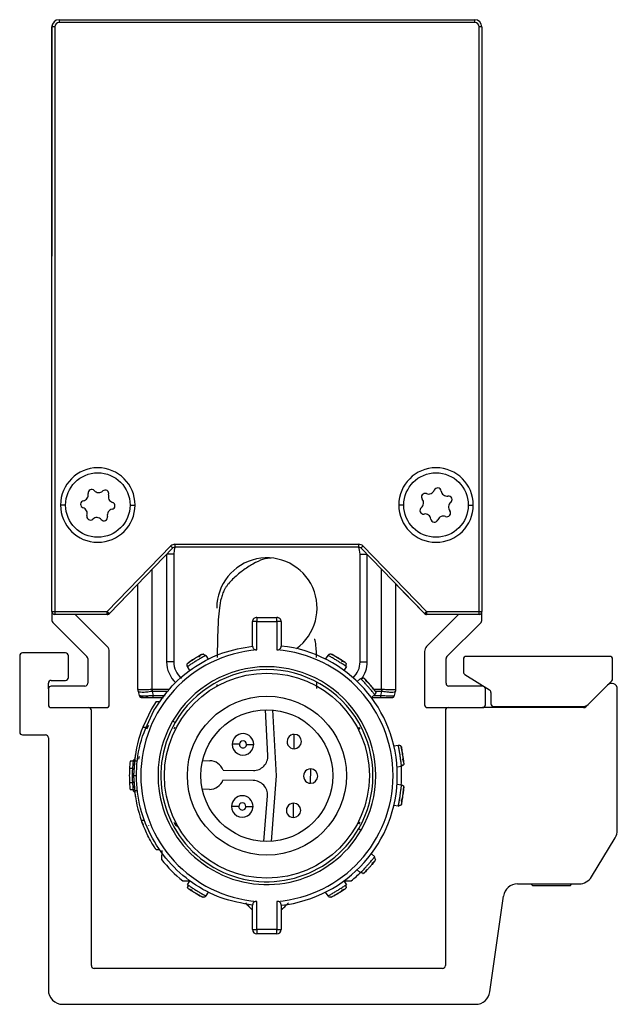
# Model space of a CAD drawing. Header units: millimetres. Extents: x -781 to 2609, y 413 to 796.
# Tile 1 of 17: x -781 to -740, y 570 to 639. Entities that reach past the tile are written whole.
import ezdxf

# ---------------------------------------------------------------- set-up
doc = ezdxf.new("R2010")
doc.units = ezdxf.units.MM

# ---------------------------------------------------------------- blocks, each defined once
blk = doc.blocks.new('Drawing View3')
at = {"color": 7, "linetype": 'Continuous', "lineweight": 25}
for p, q in [((-14.807, 37.564), (-14.807, 37.364)), ((-14.807, 37.564), (14.193, 37.564)), ((14.193, 37.364), (-14.807, 37.364)), ((14.193, 37.364), (14.193, 37.564)), ((-15.308, 37.064), (-15.307, 21.064)), ((-15.107, 37.064), (-15.307, 37.064)), ((-15.307, -3.736), (-15.307, 37.064)), ((-15.107, 37.064), (-15.107, -3.736)), ((14.493, -3.736), (14.493, 37.064)), ((14.693, 37.064), (14.493, 37.064)), ((14.693, 37.064), (14.693, -3.736)), ((-14.357, 3.698), (-14.707, 3.698)), ((-9.857, 3.698), (-9.507, 3.698)), ((9.243, 3.698), (8.893, 3.698)), ((13.743, 3.698), (14.093, 3.698)), ((-7.01, 0.842), (-11.442, -3.736)), ((-6.866, 0.703), (-11.298, -3.875)), ((-6.722, 0.964), (6.108, 0.964)), ((6.108, 0.764), (-6.722, 0.764)), ((10.684, -3.875), (6.252, 0.703)), ((10.828, -3.736), (6.395, 0.842)), ((-7.307, 0.247), (-7.307, -7.236)), ((-6.807, 0.264), (-7.291, 0.264)), ((-6.807, 0.264), (-6.807, -7.236)), ((6.193, -7.236), (6.193, 0.264)), ((6.193, 0.264), (6.677, 0.264)), ((6.693, -7.236), (6.693, 0.247)), ((-8.307, -9.171), (-8.307, -0.786)), ((7.693, -9.171), (7.693, -0.786)), ((-9.307, -1.819), (-11.298, -3.876)), ((-9.307, -9.171), (-9.307, -1.819)), ((10.684, -3.876), (8.693, -1.819)), ((8.693, -9.171), (8.693, -1.819)), ((-15.307, -3.736), (-15.107, -3.736)), ((-15.307, -3.736), (-15.307, -4.353)), ((-15.107, -3.736), (-11.442, -3.736)), ((-11.442, -3.936), (-15.107, -3.936)), ((-11.454, -6.168), (-13.686, -3.936)), ((-11.442, -3.936), (-13.685, -3.936)), ((-11.442, -3.736), (-11.298, -3.875)), ((-11.442, -3.736), (-11.364, -3.92)), ((-11.442, -3.936), (-11.442, -3.736)), ((10.684, -3.875), (10.828, -3.736)), ((10.828, -3.736), (10.749, -3.92)), ((10.828, -3.736), (14.493, -3.736)), ((10.828, -3.736), (10.828, -3.936)), ((14.493, -3.936), (10.828, -3.936)), ((13.071, -3.936), (10.828, -3.936)), ((13.071, -3.936), (10.839, -6.168)), ((14.493, -3.736), (14.693, -3.736)), ((14.493, -3.936), (14.493, -3.736)), ((14.693, -4.353), (14.693, -3.736)), ((-15.249, -4.494), (-12.866, -6.877)), ((-1.307, -6.137), (-1.307, -4.437)), ((-1.007, -4.437), (-1.307, -4.437)), ((-1.007, -4.137), (-1.007, -4.437)), ((-1.007, -4.137), (0.393, -4.137)), ((-1.007, -6.409), (-1.007, -4.437)), ((-1.007, -4.437), (0.393, -4.437)), ((0.393, -4.437), (0.393, -6.409)), ((0.693, -4.437), (0.393, -4.437)), ((0.693, -4.437), (0.693, -6.137)), ((12.251, -6.877), (14.634, -4.494)), ((-17.557, -6.819), (-17.557, -12.136)), ((-14.359, -6.619), (-17.357, -6.619)), ((-14.159, -8.336), (-14.159, -6.819)), ((-11.307, -10.236), (-11.307, -6.522)), ((-4.571, -6.789), (-4.406, -7.057)), ((3.792, -7.057), (3.956, -6.789)), ((4.144, -6.695), (4.142, -6.694)), ((10.693, -6.522), (10.693, -10.236)), ((23.617, -6.86), (13.604, -6.86)), ((-12.807, -7.019), (-12.807, -8.736)), ((-6.807, -7.236), (-7.307, -7.236)), ((-5.848, -7.362), (-5.85, -7.364)), ((6.193, -7.236), (6.693, -7.236)), ((12.193, -8.736), (12.193, -7.019)), ((13.404, -7.06), (13.404, -7.95)), ((23.817, -8.421), (23.817, -7.06)), ((-5.685, -7.841), (-5.85, -7.572)), ((5.235, -7.572), (5.071, -7.841)), ((13.498, -8.119), (15.224, -9.202)), ((-15.557, -9.136), (-15.557, -8.736)), ((-15.357, -8.536), (-14.359, -8.536)), ((-3.796, -8.823), (-3.796, -8.959)), ((3.183, -9.099), (3.18, -8.656)), ((5.988, -8.61), (6.224, -8.402)), ((23.461, -8.859), (21.936, -10.378)), ((22.1, -10.214), (23.759, -8.562)), ((-15.557, -9.136), (-15.557, -10.236)), ((-13.007, -8.936), (-15.357, -8.936)), ((-9.307, -9.169), (-9.303, -9.236)), ((-9.306, -9.203), (-9.303, -9.236)), ((-9.29, -9.301), (-9.213, -9.588)), ((-8.324, -9.301), (-8.247, -9.588)), ((-8.307, -9.3), (-8.322, -9.301)), ((-7.099, -9.171), (-8.307, -9.171)), ((-7.195, -9.3), (-8.307, -9.3)), ((-8.247, -9.736), (-8.247, -9.588)), ((-8.247, -9.588), (-7.41, -9.588)), ((7.218, -9.525), (6.982, -9.734)), ((7.147, -9.588), (7.633, -9.588)), ((7.693, -9.171), (7.178, -9.171)), ((7.693, -9.3), (7.26, -9.3)), ((7.633, -9.588), (7.71, -9.301)), ((7.693, -9.171), (7.693, -9.3)), ((7.71, -9.301), (7.693, -9.3)), ((8.599, -9.588), (8.675, -9.301)), ((8.689, -9.236), (8.693, -9.169)), ((8.693, -9.171), (8.693, -9.171)), ((14.743, -8.936), (12.393, -8.936)), ((14.943, -10.236), (14.943, -9.136)), ((15.318, -9.37), (15.323, -10.161)), ((24.143, -18.993), (24.143, -9.142)), ((-9.02, -9.736), (-8.98, -9.736)), ((-8.035, -10.007), (-8.361, -10.531)), ((-8.247, -9.736), (-7.521, -9.736)), ((-8.035, -10.007), (-7.793, -10.007)), ((6.984, -9.736), (7.633, -9.736)), ((-15.357, -10.436), (-11.507, -10.436)), ((-12.557, -28.436), (-12.557, -10.636)), ((-8.361, -10.531), (-8.973, -11.807)), ((-0.241, -13.767), (-0.415, -10.583)), ((0.086, -10.598), (0.337, -15.188)), ((10.893, -10.436), (14.743, -10.436)), ((12.143, -10.636), (12.143, -28.436)), ((21.795, -10.436), (14.743, -10.436)), ((15.523, -10.36), (21.747, -10.36)), ((18.043, -10.36), (18.043, -10.436)), ((21.043, -10.436), (21.043, -10.36)), ((-6.716, -11.481), (-6.889, -11.381)), ((-17.357, -12.336), (-15.757, -12.336)), ((-8.973, -11.807), (-8.758, -11.807)), ((-8.566, -11.691), (-8.705, -11.945)), ((-6.728, -11.799), (-6.81, -11.941)), ((1.595, -13.301), (1.605, -12.301)), ((6.195, -11.941), (6.114, -11.799)), ((-15.557, -12.536), (-15.557, -30.136)), ((8.551, -13.099), (8.863, -13.053)), ((-9.493, -13.731), (-9.607, -15.181)), ((9.055, -13.136), (9.055, -13.134)), ((-9.654, -14.181), (-9.855, -14.181)), ((-9.514, -13.998), (-9.648, -14.124)), ((-9.549, -14.147), (-9.607, -15.182)), ((-9.549, -14.147), (-9.348, -14.147)), ((-9.235, -14.042), (-9.195, -13.84)), ((-4.786, -14.134), (-4.296, -14.139)), ((-9.694, -14.681), (-9.894, -14.681)), ((-3.367, -14.799), (-1.25, -14.822)), ((2.737, -15.714), (2.748, -14.714)), ((9.084, -14.536), (8.773, -14.583)), ((-9.694, -15.681), (-9.894, -15.681)), ((-9.607, -15.181), (-9.493, -16.631)), ((-9.607, -15.182), (-9.407, -15.182)), ((-9.607, -15.182), (-9.549, -16.217)), ((-1.258, -15.521), (-3.374, -15.499)), ((0.337, -15.188), (-0.01, -19.772)), ((8.773, -15.78), (9.084, -15.827)), ((-9.654, -16.181), (-9.855, -16.181)), ((-9.648, -16.239), (-9.506, -16.373)), ((-9.549, -16.217), (-9.348, -16.217)), ((-4.318, -16.139), (-4.807, -16.134)), ((9.244, -15.963), (9.244, -15.961)), ((-0.512, -19.777), (-0.271, -16.597)), ((1.544, -18.101), (1.555, -17.101)), ((8.863, -17.31), (8.551, -17.264)), ((-9.07, -18.296), (-8.858, -18.296)), ((6.114, -18.564), (6.195, -18.422)), ((-6.58, -18.63), (-6.672, -18.615)), ((6.101, -18.881), (6.275, -18.981)), ((22.342, -22.247), (23.998, -19.511)), ((-7.786, -20.366), (-8.028, -20.366)), ((6.981, -20.63), (7.217, -20.839)), ((7.276, -21.045), (7.242, -21.111)), ((6.225, -21.96), (5.989, -21.752)), ((-5.85, -22.791), (-5.685, -22.522)), ((5.071, -22.522), (5.235, -22.791)), ((-4.406, -23.306), (-4.571, -23.574)), ((3.956, -23.574), (3.792, -23.306)), ((17.185, -22.73), (21.486, -22.73)), ((18.112, -22.73), (18.243, -22.86)), ((20.843, -22.86), (18.243, -22.86)), ((20.843, -22.86), (20.973, -22.73)), ((-4.759, -23.668), (-4.757, -23.669)), ((-1.007, -25.926), (-1.007, -23.954)), ((0.393, -23.954), (0.393, -25.926)), ((15.253, -30.275), (16.194, -23.59)), ((-1.307, -25.926), (-1.307, -24.226)), ((0.693, -24.226), (0.693, -25.926)), ((-1.307, -25.926), (-1.007, -25.926)), ((0.393, -25.926), (-1.007, -25.926)), ((0.393, -26.226), (0.393, -25.926)), ((0.393, -26.226), (-1.007, -26.226)), ((11.943, -28.636), (-12.357, -28.636)), ((-14.557, -31.136), (14.262, -31.136))]:
    blk.add_line(p, q, dxfattribs=at)
at = {"color": 7, "linetype": 'Continuous', "lineweight": 25, "flags": 128}
for points in [[(-6.866, 0.703), (-6.869, 0.705), (-6.877, 0.713), (-6.89, 0.726), (-6.908, 0.743), (-6.93, 0.764), (-6.955, 0.789), (-6.982, 0.815), (-7.01, 0.842)], [(-6.721, 0.764), (-6.778, 0.556), (-6.807, 0.264)], [(-6.722, 0.964), (-6.722, 0.924), (-6.722, 0.887), (-6.722, 0.852), (-6.722, 0.822), (-6.722, 0.797), (-6.722, 0.779), (-6.722, 0.767), (-6.722, 0.764)], [(6.193, 0.264), (6.164, 0.556), (6.107, 0.764)], [(6.108, 0.764), (6.108, 0.767), (6.108, 0.779), (6.108, 0.797), (6.108, 0.822), (6.108, 0.852), (6.108, 0.887), (6.108, 0.924), (6.108, 0.964)], [(6.395, 0.842), (6.367, 0.815), (6.34, 0.789), (6.316, 0.764), (6.294, 0.743), (6.276, 0.726), (6.263, 0.713), (6.254, 0.705), (6.252, 0.703)], [(-15.107, -3.736), (-15.107, -3.775), (-15.107, -3.812), (-15.107, -3.847), (-15.107, -3.877), (-15.107, -3.902), (-15.107, -3.921), (-15.107, -3.932), (-15.107, -3.936)], [(0.393, -4.437), (0.393, -4.378), (0.393, -4.322), (0.393, -4.27), (0.393, -4.224), (0.393, -4.187), (0.393, -4.159), (0.393, -4.142), (0.393, -4.137)], [(-8.307, -9.171), (-8.307, -9.187), (-8.307, -9.203), (-8.307, -9.22), (-8.307, -9.236), (-8.307, -9.252), (-8.307, -9.268), (-8.307, -9.284), (-8.307, -9.3)], [(7.633, -9.736), (7.633, -9.734), (7.633, -9.726), (7.633, -9.713), (7.633, -9.695), (7.633, -9.673), (7.633, -9.648), (7.633, -9.619), (7.633, -9.588)], [(-2.227, -12.994), (-2.325, -12.993), (-2.419, -12.992), (-2.505, -12.991), (-2.581, -12.99), (-2.643, -12.99), (-2.689, -12.989), (-2.718, -12.989), (-2.727, -12.989)], [(-1.727, -12.999), (-1.63, -13), (-1.536, -13.001), (-1.45, -13.002), (-1.374, -13.003), (-1.312, -13.004), (-1.265, -13.004), (-1.237, -13.005), (-1.227, -13.005)], [(-2.273, -17.328), (-2.371, -17.327), (-2.464, -17.326), (-2.551, -17.325), (-2.627, -17.324), (-2.689, -17.324), (-2.735, -17.323), (-2.763, -17.323), (-2.773, -17.323)], [(-1.773, -17.333), (-1.675, -17.334), (-1.582, -17.335), (-1.495, -17.336), (-1.419, -17.337), (-1.357, -17.338), (-1.311, -17.338), (-1.283, -17.338), (-1.273, -17.338)], [(-1.007, -25.926), (-1.007, -25.985), (-1.007, -26.041), (-1.007, -26.093), (-1.007, -26.139), (-1.007, -26.176), (-1.007, -26.204), (-1.007, -26.221), (-1.007, -26.226)], [(0.393, -25.926), (0.451, -25.926), (0.508, -25.926), (0.559, -25.926), (0.605, -25.926), (0.642, -25.926), (0.67, -25.926), (0.687, -25.926), (0.693, -25.926)]]:
    blk.add_lwpolyline(points, dxfattribs=at)
at = {"color": 7, "linetype": 'Continuous', "lineweight": 25}
for centre, radius in [((-12.107, 3.698), 2.25), ((11.493, 3.698), 2.25), ((-0.307, -15.181), 7.15), ((-0.307, -15.181), 5.55), ((-0.307, -15.181), 4.6)]:
    blk.add_circle(centre, radius, dxfattribs=at)
for centre, radius, start, end in [((-14.808, 37.064), 0.5, 151.48992, 180.00115), ((-14.807, 37.064), 0.5, 90, 180), ((-14.807, 37.064), 0.3, 90.01564, 179.99469), ((14.193, 37.064), 0.5, 0, 90), ((14.193, 37.064), 0.3, 0.01492, 89.99618), ((-12.107, 3.698), 2.6, 0, 180), ((11.493, 3.698), 2.6, 0, 180), ((11.6, 4.642), 0.25, 8.33479, 158.70256), ((-13.192, 4.406), 0.42, 281.69612, 12.06389), ((-12.537, 4.546), 0.25, 41.69612, 192.06389), ((-12.037, 4.991), 0.42, 221.69612, 312.06389), ((-11.588, 4.494), 0.25, 341.69612, 132.06389), ((-10.952, 4.284), 0.42, 161.69612, 252.06389), ((10.729, 4.263), 0.25, 68.33479, 218.70256), ((10.976, 4.886), 0.42, 248.33479, 338.70256), ((12.263, 4.739), 0.42, 188.33479, 278.70256), ((12.364, 4.077), 0.25, 308.33479, 98.70256), ((-12.107, 3.698), 2.6, 180, 0), ((-13.056, 3.75), 0.25, 101.69612, 252.06389), ((-13.262, 3.113), 0.42, 341.69612, 72.06389), ((-11.158, 3.646), 0.25, 281.69612, 72.06389), ((11.493, 3.698), 2.6, 180, 0), ((10.621, 3.319), 0.25, 128.33479, 278.70256), ((10.206, 3.844), 0.42, 308.33479, 38.70256), ((12.78, 3.552), 0.42, 128.33479, 218.70256), ((-12.626, 2.902), 0.25, 161.69612, 312.06389), ((-12.178, 2.405), 0.42, 41.69612, 132.06389), ((-11.678, 2.851), 0.25, 221.69612, 12.06389), ((-11.023, 2.991), 0.42, 101.69612, 192.06389), ((10.723, 2.657), 0.42, 8.33479, 98.70256), ((12.01, 2.511), 0.42, 68.33479, 158.70256), ((12.257, 3.133), 0.25, 248.33479, 38.70256), ((11.386, 2.754), 0.25, 188.33479, 338.70256), ((-6.722, 0.564), 0.4, 89.99975, 135.92614), ((-6.722, 0.564), 0.2, 90, 135.9254), ((6.108, 0.564), 0.4, 44.07435, 90.00074), ((6.108, 0.564), 0.2, 44.0746, 90), ((-0.307, -3.486), 3.5, 306.02066, 180), ((-15.107, -3.736), 0.2, 180, 225), ((-15.107, -3.736), 0.2, 225, 270), ((-11.442, -3.736), 0.2, 270, 315.9254), ((-11.442, -3.736), 0.2, 270, 292.9627), ((-11.442, -3.736), 0.2, 292.9627, 315.9254), ((10.828, -3.736), 0.2, 224.0746, 247.0373), ((10.828, -3.736), 0.2, 224.0746, 270), ((10.828, -3.736), 0.2, 247.0373, 270), ((14.493, -3.736), 0.2, 270, 315), ((14.493, -3.736), 0.2, 315, 0), ((-15.107, -4.353), 0.2, 180, 225), ((-1.007, -4.437), 0.3, 89.99997, 180), ((0.393, -4.437), 0.3, 360, 90.00004), ((14.493, -4.353), 0.2, 315, 360), ((-11.807, -6.522), 0.5, 0, 45), ((-0.307, -15.181), 9.1, 276.30904, 83.69098), ((11.193, -6.522), 0.5, 135, 180), ((-17.357, -6.819), 0.2, 90, 180), ((-14.359, -6.819), 0.2, 0, 90), ((-0.307, -15.182), 8.8, 94.56248, 265.43752), ((-0.307, -15.181), 8.8, 274.56251, 85.43749), ((13.604, -7.06), 0.2, 90.00164, 180), ((23.617, -7.06), 0.2, 0, 90), ((-13.007, -7.019), 0.2, 0, 45), ((-5.307, -7.236), 2, 180, 227.5699), ((-5.307, -7.236), 1.5, 180, 230.24629), ((4.693, -7.236), 1.5, 312.23877, 0), ((4.693, -7.236), 2, 322.59268, 0), ((12.393, -7.019), 0.2, 135, 180), ((-0.307, -15.181), 7.6, 330, 150), ((-0.307, -15.181), 7.4, 330, 150), ((13.604, -7.95), 0.2, 180, 237.90688), ((-15.357, -8.736), 0.2, 90, 180), ((-14.359, -8.336), 0.2, 270, 0), ((-13.007, -8.736), 0.2, 270, 360), ((12.393, -8.736), 0.2, 180, 270), ((23.743, -9.142), 0.4, 0, 134.88967), ((23.617, -8.421), 0.2, 314.88961, 0), ((-15.357, -9.136), 0.2, 90, 180), ((-8.807, -9.171), 0.5, 180, 195), ((-8.815, -9.174), 0.492, 179.75731, 194.99826), ((-9.02, -9.536), 0.2, 195, 270), ((6.135, -7.362), 14.588, 187.12412, 187.63671), ((-6.75, -7.362), 14.589, 352.3633, 352.87589), ((8.405, -9.536), 0.2, 270, 345), ((8.2, -9.174), 0.492, 345.00174, 0.24269), ((8.193, -9.171), 0.5, 345, 0), ((14.743, -9.136), 0.2, 0, 90), ((15.118, -9.371), 0.2, 0.37164, 57.90688), ((-15.357, -10.236), 0.2, 180, 270), ((-11.507, -10.236), 0.2, 270, 360), ((10.893, -10.236), 0.2, 180, 270), ((14.743, -10.236), 0.2, 270, 360), ((15.523, -10.16), 0.2, 180.37392, 270), ((21.747, -9.86), 0.5, 270, 314.8898), ((-12.757, -10.636), 0.2, 0, 90), ((12.343, -10.636), 0.2, 90, 180), ((21.795, -10.236), 0.2, 270, 314.88967), ((-0.307, -15.181), 7.6, 150, 330), ((-0.307, -15.181), 7.4, 150, 330), ((-17.357, -12.136), 0.2, 180, 270), ((-15.757, -12.536), 0.2, 0, 90), ((-0.307, -15.181), 9.3, 158.72386, 173.6126), ((-1.977, -12.997), 0.75, 359.3969, 179.3969), ((1.6, -12.801), 0.5, 89.3969, 269.3969), ((1.6, -12.801), 0.5, 269.3969, 89.3969), ((-1.977, -12.997), 0.75, 179.3969, 359.3969), ((-1.977, -12.997), 0.25, 359.3969, 179.3969), ((-1.977, -12.997), 0.25, 179.3969, 359.3969), ((-0.307, -15.181), 9.6, 174.02084, 177.01449), ((-0.307, -15.181), 9.4, 173.54253, 186.4574), ((-4.307, -15.139), 1, 19.88422, 89.3969), ((-1.24, -13.822), 1, 269.3969, 3.12517), ((-0.307, -15.181), 9.6, 177.01449, 182.98551), ((2.743, -15.214), 0.5, 89.3969, 269.3969), ((2.743, -15.214), 0.5, 269.3969, 89.3969), ((-0.307, -15.181), 9.4, 355.96919, 4.35885), ((-0.307, -15.181), 9.6, 182.98551, 185.97916), ((-4.307, -15.139), 1, 269.3969, 338.90959), ((-1.268, -16.521), 1, 355.66864, 89.3969), ((-0.307, -15.181), 9.3, 187.38074, 201.70451), ((-2.023, -17.331), 0.75, 359.3969, 179.3969), ((-2.023, -17.331), 0.25, 359.3969, 179.3969), ((1.55, -17.601), 0.5, 89.3969, 269.3969), ((1.55, -17.601), 0.5, 269.3969, 89.3969), ((-2.023, -17.331), 0.75, 179.3969, 359.3969), ((-2.023, -17.331), 0.25, 179.3969, 359.3969), ((23.143, -18.993), 1, 328.80817, 0), ((-0.307, -15.181), 9.4, 218.54256, 231.29574), ((-0.307, -15.181), 9.4, 308.70418, 314.48953), ((21.486, -21.73), 1, 270, 328.80817), ((17.185, -23.73), 1, 90, 171.98093), ((-1.007, -25.926), 0.3, 180.00105, 270.00004), ((0.393, -25.926), 0.3, 269.99993, 359.99952), ((-12.357, -28.436), 0.2, 180, 270), ((11.943, -28.436), 0.2, 270, 0), ((-14.557, -30.136), 1, 180, 270), ((14.262, -30.136), 1, 270, 351.98093)]:
    blk.add_arc(centre, radius, start, end, dxfattribs=at)
for points, knots in [([(0, 0), (-0.179, -0.01), (-0.496, -0.029), (-1.179, -0.343), (-1.837, -0.755), (-2.357, -1.163), (-2.698, -1.473), (-2.949, -1.73), (-3.115, -1.951), (-3.258, -2.178), (-3.395, -2.472), (-3.554, -2.962), (-3.636, -3.533), (-3.718, -4.478), (-3.76, -5.621), (-3.772, -6.532), (-3.778, -6.938)], [0, 0, 0, 0, 0.133406, 0.235015, 0.309167, 0.338308, 0.363978, 0.388038, 0.39939, 0.410838, 0.436151, 0.467414, 0.553331, 0.665668, 0.850717, 1, 1, 1, 1]), ([(-1.307, -6.137), (-1.304, -6.172), (-1.297, -6.237), (-1.248, -6.318), (-1.181, -6.375), (-1.098, -6.409), (-1.037, -6.409), (-1.007, -6.409)], [0, 0, 0, 0, 0.26755, 0.49241, 0.671737, 0.844592, 1, 1, 1, 1]), ([(0.393, -6.409), (0.418, -6.41), (0.469, -6.41), (0.544, -6.386), (0.617, -6.337), (0.68, -6.252), (0.688, -6.178), (0.693, -6.137)], [0, 0, 0, 0, 0.131935, 0.273337, 0.43979, 0.689197, 1, 1, 1, 1]), ([(3.156, -6.944), (3.155, -6.899), (3.15, -6.624), (3.133, -6.259), (3.09, -5.892), (3.063, -5.678), (3.002, -5.687), (2.986, -5.69)], [0, 0, 0, 0, 0.065729, 0.40821, 0.691159, 0.920441, 1, 1, 1, 1]), ([(-4.624, -6.818), (-4.637, -6.825), (-4.671, -6.844), (-4.759, -6.894), (-4.875, -6.961), (-5.029, -7.052), (-5.219, -7.166), (-5.408, -7.284), (-5.558, -7.38), (-5.671, -7.453), (-5.759, -7.512), (-5.832, -7.56), (-5.843, -7.568), (-5.85, -7.572)], [0, 0, 0, 0, 0.056418, 0.142667, 0.228845, 0.305282, 0.428447, 0.55163, 0.628055, 0.714208, 0.800392, 0.876834, 1, 1, 1, 1]), ([(-4.836, -6.717), (-4.843, -6.721), (-4.858, -6.729), (-4.973, -6.791), (-5.135, -6.883), (-5.324, -6.995), (-5.51, -7.112), (-5.665, -7.215), (-5.772, -7.289), (-5.787, -7.299), (-5.794, -7.304)], [0, 0, 0, 0, 0.1241056, 0.2487344, 0.3741106, 0.4999986, 0.625886, 0.7512626, 0.8758895, 1, 1, 1, 1]), ([(-4.928, -6.783), (-4.97, -6.806), (-5.054, -6.853), (-5.209, -6.944), (-5.369, -7.041), (-5.509, -7.13), (-5.581, -7.179), (-5.61, -7.198)], [0, 0, 0, 0, 0.213637, 0.428164, 0.643258, 0.858498, 1, 1, 1, 1]), ([(-4.875, -6.738), (-4.88, -6.741), (-4.889, -6.747), (-4.927, -6.781), (-4.983, -6.833), (-5.035, -6.883), (-5.061, -6.909)], [0, 0, 0, 0, 0.227909, 0.471045, 0.728937, 1, 1, 1, 1]), ([(-4.836, -6.717), (-4.812, -6.706), (-4.781, -6.691), (-4.747, -6.695), (-4.738, -6.696)], [0, 0, 0, 0, 0.744505, 1, 1, 1, 1]), ([(-4.718, -6.725), (-4.715, -6.716), (-4.71, -6.697), (-4.728, -6.695), (-4.738, -6.693)], [0, 0, 0, 0, 0.443444, 1, 1, 1, 1]), ([(-4.615, -6.827), (-4.622, -6.816), (-4.635, -6.794), (-4.662, -6.766), (-4.694, -6.742), (-4.718, -6.732), (-4.731, -6.726)], [0, 0, 0, 0, 0.232664, 0.479578, 0.736995, 1, 1, 1, 1]), ([(-4.571, -6.789), (-4.575, -6.791), (-4.58, -6.793), (-4.618, -6.815), (-4.624, -6.818)], [0, 0, 0, 0, 0.859949, 1, 1, 1, 1]), ([(-4.624, -6.818), (-4.618, -6.815), (-4.58, -6.793), (-4.575, -6.791), (-4.571, -6.789)], [0, 0, 0, 0, 0.139413, 1, 1, 1, 1]), ([(5.185, -7.538), (5.173, -7.53), (5.14, -7.508), (5.056, -7.453), (4.943, -7.38), (4.793, -7.284), (4.605, -7.166), (4.414, -7.052), (4.261, -6.961), (4.143, -6.894), (4.052, -6.842), (3.975, -6.799), (3.964, -6.792), (3.956, -6.789)], [0, 0, 0, 0, 0.056418, 0.142667, 0.228845, 0.305282, 0.428447, 0.55163, 0.628055, 0.714208, 0.800392, 0.876834, 1, 1, 1, 1]), ([(4.399, -6.833), (4.383, -6.823), (4.319, -6.787), (4.235, -6.742), (4.157, -6.701), (4.147, -6.696), (4.142, -6.694)], [0, 0, 0, 0, 0.102591, 0.402079, 0.701041, 1, 1, 1, 1]), ([(5.179, -7.304), (5.172, -7.299), (5.158, -7.289), (5.05, -7.215), (4.895, -7.112), (4.709, -6.995), (4.52, -6.883), (4.359, -6.791), (4.244, -6.729), (4.229, -6.721), (4.221, -6.717)], [0, 0, 0, 0, 0.124106, 0.248734, 0.374111, 0.499999, 0.625886, 0.751263, 0.875889, 1, 1, 1, 1]), ([(5.078, -7.251), (5.038, -7.224), (4.959, -7.171), (4.807, -7.074), (4.648, -6.976), (4.505, -6.892), (4.429, -6.849), (4.399, -6.833)], [0, 0, 0, 0, 0.213637, 0.428164, 0.643258, 0.858498, 1, 1, 1, 1]), ([(-5.61, -7.198), (-5.625, -7.208), (-5.687, -7.249), (-5.765, -7.303), (-5.836, -7.353), (-5.845, -7.36), (-5.85, -7.364)], [0, 0, 0, 0, 0.102591, 0.402079, 0.701041, 1, 1, 1, 1]), ([(5.142, -7.278), (5.138, -7.276), (5.128, -7.27), (5.081, -7.251), (5.009, -7.225), (4.941, -7.202), (4.906, -7.19)], [0, 0, 0, 0, 0.227909, 0.471045, 0.728937, 1, 1, 1, 1]), ([(5.179, -7.304), (5.2, -7.32), (5.227, -7.341), (5.239, -7.373), (5.242, -7.381)], [0, 0, 0, 0, 0.7445049, 1, 1, 1, 1]), ([(5.181, -7.55), (5.188, -7.54), (5.201, -7.518), (5.214, -7.481), (5.221, -7.442), (5.219, -7.415), (5.218, -7.401)], [0, 0, 0, 0, 0.232664, 0.479578, 0.736995, 1, 1, 1, 1]), ([(5.235, -7.572), (5.231, -7.569), (5.227, -7.566), (5.19, -7.542), (5.185, -7.538)], [0, 0, 0, 0, 0.859949, 1, 1, 1, 1]), ([(5.185, -7.538), (5.19, -7.542), (5.227, -7.566), (5.231, -7.569), (5.235, -7.572)], [0, 0, 0, 0, 0.139413, 1, 1, 1, 1]), ([(5.226, -7.412), (5.234, -7.411), (5.253, -7.407), (5.248, -7.389), (5.244, -7.38)], [0, 0, 0, 0, 0.443444, 1, 1, 1, 1]), ([(6.266, -8.445), (6.262, -8.441), (6.231, -8.409), (6.227, -8.405), (6.224, -8.402)], [0, 0, 0, 0, 0.13961, 1, 1, 1, 1]), ([(6.395, -8.389), (6.382, -8.391), (6.355, -8.393), (6.317, -8.407), (6.283, -8.426), (6.264, -8.443), (6.255, -8.451)], [0, 0, 0, 0, 0.263005, 0.520422, 0.767336, 1, 1, 1, 1]), ([(7.218, -9.525), (7.213, -9.519), (7.205, -9.508), (7.149, -9.441), (7.082, -9.359), (6.995, -9.256), (6.88, -9.121), (6.734, -8.953), (6.585, -8.788), (6.465, -8.657), (6.373, -8.558), (6.303, -8.484), (6.277, -8.456), (6.266, -8.445)], [0, 0, 0, 0, 0.123163, 0.199566, 0.285687, 0.371738, 0.448073, 0.571108, 0.694243, 0.770709, 0.856967, 0.943397, 1, 1, 1, 1]), ([(6.413, -8.36), (6.403, -8.358), (6.385, -8.356), (6.384, -8.375), (6.384, -8.384)], [0, 0, 0, 0, 0.552784, 1, 1, 1, 1]), ([(6.412, -8.363), (6.42, -8.364), (6.453, -8.37), (6.479, -8.393), (6.498, -8.411)], [0, 0, 0, 0, 0.247409, 1, 1, 1, 1]), ([(7.243, -9.252), (7.237, -9.245), (7.227, -9.232), (7.145, -9.129), (7.027, -8.986), (6.883, -8.82), (6.736, -8.657), (6.608, -8.522), (6.516, -8.429), (6.504, -8.417), (6.498, -8.411)], [0, 0, 0, 0, 0.124111, 0.248737, 0.374114, 0.500001, 0.625889, 0.751266, 0.875894, 1, 1, 1, 1]), ([(6.658, -8.66), (6.64, -8.628), (6.605, -8.565), (6.567, -8.498), (6.54, -8.455), (6.533, -8.447), (6.53, -8.442)], [0, 0, 0, 0, 0.271063, 0.528955, 0.772092, 1, 1, 1, 1]), ([(6.894, -8.856), (6.859, -8.816), (6.783, -8.73), (6.667, -8.605), (6.601, -8.535), (6.568, -8.501)], [0, 0, 0, 0, 0.299364, 0.650411, 1, 1, 1, 1]), ([(7.279, -9.326), (7.276, -9.321), (7.269, -9.312), (7.216, -9.244), (7.137, -9.144), (7.033, -9.017), (6.948, -8.917), (6.9, -8.863), (6.894, -8.856)], [0, 0, 0, 0, 0.1937901, 0.3875821, 0.5817153, 0.7762161, 0.9709179, 1, 1, 1, 1]), ([(-9.307, -9.172), (-9.307, -9.171), (-9.307, -9.171), (-9.307, -9.171), (-9.307, -9.171)], [0, 0, 0, 0, 0.56007, 1, 1, 1, 1]), ([(-8.341, -9.172), (-8.408, -9.176), (-8.542, -9.183), (-8.789, -9.194), (-9.044, -9.198), (-9.255, -9.192), (-9.289, -9.178), (-9.307, -9.172)], [0, 0, 0, 0, 0.135648, 0.267867, 0.520983, 0.753311, 1, 1, 1, 1]), ([(-8.324, -9.301), (-8.391, -9.313), (-8.522, -9.336), (-8.766, -9.366), (-9.02, -9.379), (-9.233, -9.36), (-9.271, -9.321), (-9.29, -9.301)], [0, 0, 0, 0, 0.135621, 0.267831, 0.520984, 0.753366, 1, 1, 1, 1]), ([(-9.213, -9.588), (-9.208, -9.591), (-9.198, -9.598), (-9.129, -9.604), (-9.027, -9.607), (-8.862, -9.608), (-8.602, -9.604), (-8.368, -9.594), (-8.247, -9.588)], [0, 0, 0, 0, 0.139968, 0.27569, 0.407552, 0.535976, 0.760473, 1, 1, 1, 1]), ([(-9.134, -9.61), (-9.129, -9.622), (-9.117, -9.656), (-9.091, -9.68), (-9.075, -9.695)], [0, 0, 0, 0, 0.365828, 1, 1, 1, 1]), ([(-8.307, -9.171), (-8.313, -9.171), (-8.325, -9.171), (-8.336, -9.171), (-8.341, -9.172)], [0, 0, 0, 0, 0.559896, 1, 1, 1, 1]), ([(7.278, -9.326), (7.282, -9.348), (7.29, -9.396), (7.269, -9.469), (7.235, -9.506), (7.218, -9.525)], [0, 0, 0, 0, 0.311528, 0.655764, 1, 1, 1, 1]), ([(7.633, -9.588), (7.701, -9.591), (7.835, -9.597), (8.084, -9.606), (8.342, -9.609), (8.554, -9.604), (8.583, -9.594), (8.599, -9.588)], [0, 0, 0, 0, 0.135536, 0.2669865, 0.5178168, 0.7510885, 1, 1, 1, 1]), ([(7.726, -9.172), (7.72, -9.171), (7.709, -9.171), (7.698, -9.171), (7.693, -9.171)], [0, 0, 0, 0, 0.560071, 1, 1, 1, 1]), ([(8.675, -9.301), (8.668, -9.313), (8.653, -9.337), (8.557, -9.367), (8.367, -9.379), (8.057, -9.359), (7.828, -9.321), (7.71, -9.301)], [0, 0, 0, 0, 0.139145, 0.274766, 0.534321, 0.760175, 1, 1, 1, 1]), ([(8.692, -9.172), (8.686, -9.176), (8.673, -9.184), (8.58, -9.194), (8.39, -9.198), (8.078, -9.191), (7.846, -9.178), (7.726, -9.172)], [0, 0, 0, 0, 0.139139, 0.274758, 0.534322, 0.760258, 1, 1, 1, 1]), ([(8.693, -9.171), (8.693, -9.171), (8.693, -9.171), (8.692, -9.171), (8.692, -9.172)], [0, 0, 0, 0, 0.559896, 1, 1, 1, 1]), ([(-8.918, -9.646), (-8.954, -9.655), (-9.024, -9.673), (-9.082, -9.694), (-9.09, -9.705), (-9.094, -9.709)], [0, 0, 0, 0, 0.368521, 0.727751, 1, 1, 1, 1]), ([(-9.02, -9.736), (-9.012, -9.736), (-8.997, -9.736), (-8.882, -9.736), (-8.716, -9.736), (-8.5, -9.736), (-8.334, -9.736), (-8.247, -9.736)], [0, 0, 0, 0, 0.208443, 0.408034, 0.590919, 0.785161, 1, 1, 1, 1]), ([(-8.962, -9.736), (-8.95, -9.736), (-8.925, -9.735), (-8.846, -9.727), (-8.738, -9.714), (-8.643, -9.702), (-8.595, -9.695)], [0, 0, 0, 0, 0.235869, 0.481364, 0.736355, 1, 1, 1, 1]), ([(-8.844, -9.726), (-8.802, -9.726), (-8.72, -9.726), (-8.571, -9.726), (-8.412, -9.726), (-8.302, -9.726), (-8.247, -9.727)], [0, 0, 0, 0, 0.250282, 0.50031, 0.750279, 1, 1, 1, 1]), ([(7.633, -9.736), (7.713, -9.736), (7.871, -9.736), (8.084, -9.736), (8.256, -9.736), (8.38, -9.736), (8.397, -9.736), (8.405, -9.736)], [0, 0, 0, 0, 0.197867, 0.390487, 0.574641, 0.776473, 1, 1, 1, 1]), ([(7.953, -11.693), (7.951, -11.691), (7.946, -11.686), (7.945, -11.688), (7.944, -11.689)], [0, 0, 0, 0, 0.483177, 1, 1, 1, 1]), ([(9.078, -14.476), (9.077, -14.461), (9.072, -14.422), (9.061, -14.322), (9.044, -14.189), (9.021, -14.012), (8.99, -13.792), (8.955, -13.572), (8.926, -13.397), (8.902, -13.264), (8.883, -13.16), (8.867, -13.074), (8.864, -13.061), (8.863, -13.053)], [0, 0, 0, 0, 0.056418, 0.142667, 0.228845, 0.305282, 0.428447, 0.55163, 0.628055, 0.714208, 0.800392, 0.876834, 1, 1, 1, 1]), ([(9.114, -13.42), (9.11, -13.402), (9.097, -13.329), (9.077, -13.236), (9.059, -13.15), (9.056, -13.14), (9.055, -13.134)], [0, 0, 0, 0, 0.102591, 0.402079, 0.701041, 1, 1, 1, 1]), ([(9.254, -14.32), (9.253, -14.312), (9.252, -14.295), (9.239, -14.165), (9.218, -13.98), (9.188, -13.762), (9.153, -13.545), (9.119, -13.363), (9.093, -13.235), (9.09, -13.218), (9.088, -13.209)], [0, 0, 0, 0, 0.124106, 0.248734, 0.374111, 0.499999, 0.625886, 0.751263, 0.875889, 1, 1, 1, 1]), ([(9.229, -14.209), (9.224, -14.162), (9.214, -14.067), (9.191, -13.888), (9.164, -13.703), (9.136, -13.539), (9.12, -13.454), (9.114, -13.42)], [0, 0, 0, 0, 0.213637, 0.4281642, 0.6432582, 0.8584982, 1, 1, 1, 1]), ([(9.067, -14.48), (9.079, -14.479), (9.104, -14.475), (9.141, -14.462), (9.176, -14.441), (9.195, -14.423), (9.204, -14.413)], [0, 0, 0, 0, 0.232664, 0.479578, 0.736995, 1, 1, 1, 1]), ([(9.25, -14.276), (9.249, -14.271), (9.247, -14.259), (9.231, -14.211), (9.205, -14.139), (9.179, -14.072), (9.166, -14.038)], [0, 0, 0, 0, 0.227909, 0.471045, 0.728937, 1, 1, 1, 1]), ([(9.201, -14.426), (9.207, -14.431), (9.223, -14.443), (9.232, -14.428), (9.238, -14.42)], [0, 0, 0, 0, 0.443444, 1, 1, 1, 1]), ([(9.254, -14.32), (9.255, -14.346), (9.256, -14.381), (9.239, -14.411), (9.235, -14.418)], [0, 0, 0, 0, 0.744506, 1, 1, 1, 1]), ([(9.084, -14.536), (9.084, -14.531), (9.084, -14.526), (9.079, -14.482), (9.078, -14.476)], [0, 0, 0, 0, 0.859949, 1, 1, 1, 1]), ([(9.078, -14.476), (9.079, -14.482), (9.084, -14.526), (9.084, -14.531), (9.084, -14.536)], [0, 0, 0, 0, 0.139413, 1, 1, 1, 1]), ([(8.874, -17.251), (8.877, -17.236), (8.884, -17.198), (8.903, -17.098), (8.926, -16.966), (8.955, -16.79), (8.99, -16.571), (9.021, -16.351), (9.044, -16.174), (9.061, -16.04), (9.073, -15.935), (9.083, -15.848), (9.084, -15.835), (9.084, -15.827)], [0, 0, 0, 0, 0.056418, 0.142667, 0.228845, 0.305282, 0.428447, 0.55163, 0.628055, 0.714208, 0.800392, 0.876834, 1, 1, 1, 1]), ([(9.088, -17.154), (9.09, -17.145), (9.093, -17.128), (9.119, -17), (9.153, -16.818), (9.188, -16.601), (9.218, -16.383), (9.239, -16.198), (9.252, -16.068), (9.253, -16.051), (9.254, -16.042)], [0, 0, 0, 0, 0.124106, 0.248734, 0.374111, 0.499999, 0.625886, 0.751263, 0.875889, 1, 1, 1, 1]), ([(9.097, -17.04), (9.106, -16.993), (9.124, -16.899), (9.154, -16.722), (9.182, -16.537), (9.204, -16.372), (9.213, -16.286), (9.217, -16.252)], [0, 0, 0, 0, 0.213637, 0.428164, 0.643258, 0.858498, 1, 1, 1, 1]), ([(9.217, -16.252), (9.219, -16.233), (9.227, -16.16), (9.236, -16.065), (9.243, -15.978), (9.244, -15.966), (9.244, -15.961)], [0, 0, 0, 0, 0.102591, 0.402079, 0.701041, 1, 1, 1, 1]), ([(9.088, -17.154), (9.081, -17.179), (9.072, -17.212), (9.047, -17.235), (9.041, -17.241)], [0, 0, 0, 0, 0.744506, 1, 1, 1, 1]), ([(9.097, -17.11), (9.098, -17.104), (9.099, -17.093), (9.098, -17.042), (9.094, -16.966), (9.089, -16.894), (9.086, -16.857)], [0, 0, 0, 0, 0.227909, 0.471045, 0.728937, 1, 1, 1, 1]), ([(8.862, -17.252), (8.874, -17.254), (8.899, -17.258), (8.938, -17.255), (8.978, -17.246), (9.001, -17.234), (9.013, -17.228)], [0, 0, 0, 0, 0.232664, 0.479578, 0.736995, 1, 1, 1, 1]), ([(8.863, -17.31), (8.864, -17.306), (8.865, -17.3), (8.873, -17.257), (8.874, -17.251)], [0, 0, 0, 0, 0.859949, 1, 1, 1, 1]), ([(8.874, -17.251), (8.873, -17.257), (8.865, -17.3), (8.864, -17.306), (8.863, -17.31)], [0, 0, 0, 0, 0.139413, 1, 1, 1, 1]), ([(9.006, -17.239), (9.011, -17.246), (9.022, -17.262), (9.036, -17.25), (9.043, -17.244)], [0, 0, 0, 0, 0.443444, 1, 1, 1, 1]), ([(-8.028, -20.366), (-8.036, -20.354), (-8.053, -20.329), (-8.186, -20.126), (-8.381, -19.805), (-8.608, -19.386), (-8.782, -19.017), (-8.893, -18.757), (-8.959, -18.594), (-9.01, -18.461), (-9.045, -18.367), (-9.066, -18.307), (-9.069, -18.299), (-9.07, -18.296)], [0, 0, 0, 0, 0.101914, 0.214829, 0.346939, 0.490821, 0.631706, 0.697116, 0.762183, 0.823721, 0.884692, 0.942289, 1, 1, 1, 1]), ([(-6.81, -18.422), (-6.766, -18.498), (-6.681, -18.649), (-6.665, -18.671), (-6.658, -18.681)], [0, 0, 0, 0, 0.5061829, 1, 1, 1, 1]), ([(-8.567, -18.67), (-8.565, -18.672), (-8.561, -18.677), (-8.559, -18.675), (-8.558, -18.674)], [0, 0, 0, 0, 0.483169, 1, 1, 1, 1]), ([(-6.672, -18.615), (-6.659, -18.613), (-6.624, -18.606), (-6.597, -18.621), (-6.58, -18.63)], [0, 0, 0, 0, 0.36131, 1, 1, 1, 1]), ([(-7.643, -20.396), (-7.646, -20.515), (-7.651, -20.731), (-7.657, -20.944), (-7.659, -21.039)], [0, 0, 0, 0, 0.5537923, 1, 1, 1, 1]), ([(6.267, -21.916), (6.278, -21.905), (6.305, -21.877), (6.374, -21.804), (6.465, -21.706), (6.586, -21.575), (6.734, -21.41), (6.88, -21.242), (6.996, -21.106), (7.082, -21.004), (7.147, -20.925), (7.172, -20.894), (7.183, -20.881)], [0, 0, 0, 0, 0.066361, 0.165084, 0.265354, 0.354313, 0.497732, 0.640897, 0.72992, 0.830381, 0.929742, 1, 1, 1, 1]), ([(7.242, -21.111), (7.238, -21.117), (7.229, -21.129), (7.149, -21.229), (7.033, -21.37), (6.889, -21.537), (6.74, -21.702), (6.61, -21.839), (6.518, -21.933), (6.505, -21.945), (6.499, -21.952)], [0, 0, 0, 0, 0.120411, 0.243943, 0.369922, 0.495539, 0.623004, 0.749648, 0.875959, 1, 1, 1, 1]), ([(7.022, -21.292), (7.051, -21.271), (7.108, -21.23), (7.168, -21.186), (7.206, -21.156), (7.213, -21.148), (7.216, -21.145)], [0, 0, 0, 0, 0.27126, 0.52922, 0.772291, 1, 1, 1, 1]), ([(7.253, -21.005), (7.25, -20.992), (7.244, -20.965), (7.226, -20.929), (7.203, -20.897), (7.184, -20.88), (7.175, -20.872)], [0, 0, 0, 0, 0.263105, 0.520587, 0.767477, 1, 1, 1, 1]), ([(7.183, -20.881), (7.186, -20.878), (7.213, -20.845), (7.216, -20.84), (7.219, -20.837)], [0, 0, 0, 0, 0.112859, 1, 1, 1, 1]), ([(7.278, -21.044), (7.279, -21.033), (7.283, -21.01), (7.269, -20.998), (7.251, -21.004), (7.249, -21.004)], [0, 0, 0, 0, 0.457299, 0.9372, 1, 1, 1, 1]), ([(6.225, -21.96), (6.228, -21.957), (6.233, -21.953), (6.263, -21.921), (6.267, -21.916)], [0, 0, 0, 0, 0.868204, 1, 1, 1, 1]), ([(6.254, -21.913), (6.263, -21.921), (6.282, -21.938), (6.317, -21.957), (6.352, -21.97), (6.375, -21.972), (6.385, -21.973)], [0, 0, 0, 0, 0.24827, 0.511897, 0.786846, 1, 1, 1, 1]), ([(6.257, -21.91), (6.266, -21.919), (6.285, -21.936), (6.319, -21.955), (6.357, -21.969), (6.384, -21.971), (6.397, -21.972)], [0, 0, 0, 0, 0.232504, 0.479389, 0.736878, 1, 1, 1, 1]), ([(6.383, -21.98), (6.383, -21.989), (6.384, -22.008), (6.402, -22.006), (6.412, -22.004)], [0, 0, 0, 0, 0.445514, 1, 1, 1, 1]), ([(6.385, -21.979), (6.385, -21.987), (6.385, -22.006), (6.403, -22.004), (6.413, -22.003)], [0, 0, 0, 0, 0.432994, 1, 1, 1, 1]), ([(6.499, -21.952), (6.48, -21.969), (6.454, -21.992), (6.421, -21.998), (6.412, -21.999)], [0, 0, 0, 0, 0.747487, 1, 1, 1, 1]), ([(6.532, -21.918), (6.536, -21.914), (6.543, -21.905), (6.57, -21.862), (6.609, -21.796), (6.644, -21.733), (6.661, -21.7)], [0, 0, 0, 0, 0.227705, 0.470763, 0.728724, 1, 1, 1, 1]), ([(-6.185, -22.517), (-6.061, -22.517), (-5.896, -22.517), (-5.728, -22.517), (-5.687, -22.517)], [0, 0, 0, 0, 0.7526553, 1, 1, 1, 1]), ([(5.072, -22.517), (5.14, -22.517), (5.308, -22.517), (5.473, -22.517), (5.571, -22.517)], [0, 0, 0, 0, 0.406488, 1, 1, 1, 1]), ([(-5.84, -22.95), (-5.848, -22.952), (-5.868, -22.956), (-5.862, -22.973), (-5.859, -22.983)], [0, 0, 0, 0, 0.443443, 1, 1, 1, 1]), ([(-5.794, -23.059), (-5.814, -23.043), (-5.841, -23.022), (-5.853, -22.99), (-5.856, -22.982)], [0, 0, 0, 0, 0.7445043, 1, 1, 1, 1]), ([(-5.85, -22.791), (-5.846, -22.794), (-5.841, -22.797), (-5.805, -22.821), (-5.8, -22.824)], [0, 0, 0, 0, 0.859949, 1, 1, 1, 1]), ([(-5.8, -22.824), (-5.805, -22.821), (-5.841, -22.797), (-5.846, -22.794), (-5.85, -22.791)], [0, 0, 0, 0, 0.139413, 1, 1, 1, 1]), ([(-5.796, -22.813), (-5.802, -22.823), (-5.816, -22.845), (-5.829, -22.882), (-5.836, -22.921), (-5.833, -22.948), (-5.832, -22.962)], [0, 0, 0, 0, 0.232664, 0.479578, 0.736995, 1, 1, 1, 1]), ([(-5.8, -22.824), (-5.787, -22.833), (-5.755, -22.855), (-5.67, -22.91), (-5.558, -22.983), (-5.407, -23.079), (-5.219, -23.197), (-5.028, -23.311), (-4.875, -23.402), (-4.758, -23.469), (-4.666, -23.521), (-4.59, -23.564), (-4.578, -23.571), (-4.571, -23.574)], [0, 0, 0, 0, 0.056418, 0.142667, 0.228845, 0.305282, 0.428447, 0.55163, 0.628055, 0.714208, 0.800392, 0.876834, 1, 1, 1, 1]), ([(-5.794, -23.059), (-5.787, -23.064), (-5.772, -23.074), (-5.665, -23.148), (-5.51, -23.25), (-5.324, -23.368), (-5.135, -23.48), (-4.973, -23.572), (-4.858, -23.634), (-4.843, -23.642), (-4.836, -23.646)], [0, 0, 0, 0, 0.124106, 0.248734, 0.374111, 0.499999, 0.625886, 0.751263, 0.875889, 1, 1, 1, 1]), ([(-5.757, -23.085), (-5.752, -23.087), (-5.742, -23.093), (-5.695, -23.112), (-5.623, -23.138), (-5.555, -23.161), (-5.52, -23.173)], [0, 0, 0, 0, 0.227909, 0.471045, 0.728937, 1, 1, 1, 1]), ([(-5.692, -23.112), (-5.653, -23.138), (-5.573, -23.192), (-5.422, -23.289), (-5.262, -23.387), (-5.119, -23.471), (-5.044, -23.514), (-5.014, -23.53)], [0, 0, 0, 0, 0.213637, 0.428164, 0.643258, 0.858498, 1, 1, 1, 1]), ([(3.956, -23.574), (3.964, -23.571), (3.975, -23.564), (4.052, -23.521), (4.143, -23.469), (4.26, -23.402), (4.413, -23.312), (4.604, -23.197), (4.792, -23.08), (4.943, -22.984), (5.055, -22.91), (5.14, -22.855), (5.173, -22.833), (5.185, -22.824)], [0, 0, 0, 0, 0.123163, 0.199566, 0.285687, 0.371738, 0.448073, 0.571108, 0.694243, 0.770709, 0.856967, 0.943397, 1, 1, 1, 1]), ([(4.221, -23.646), (4.229, -23.642), (4.244, -23.634), (4.359, -23.572), (4.52, -23.48), (4.709, -23.368), (4.895, -23.25), (5.05, -23.148), (5.158, -23.074), (5.172, -23.064), (5.179, -23.059)], [0, 0, 0, 0, 0.1241105, 0.2487374, 0.374114, 0.5000014, 0.6258894, 0.7512656, 0.8758944, 1, 1, 1, 1]), ([(4.671, -23.372), (4.717, -23.344), (4.815, -23.284), (4.959, -23.192), (5.038, -23.138), (5.078, -23.112)], [0, 0, 0, 0, 0.299364, 0.650411, 1, 1, 1, 1]), ([(4.906, -23.173), (4.941, -23.161), (5.009, -23.138), (5.081, -23.112), (5.128, -23.093), (5.138, -23.087), (5.142, -23.085)], [0, 0, 0, 0, 0.271063, 0.528955, 0.772092, 1, 1, 1, 1]), ([(5.241, -22.983), (5.238, -22.991), (5.227, -23.022), (5.2, -23.043), (5.179, -23.059)], [0, 0, 0, 0, 0.247408, 1, 1, 1, 1]), ([(5.218, -22.962), (5.219, -22.948), (5.221, -22.921), (5.214, -22.882), (5.201, -22.845), (5.188, -22.823), (5.181, -22.813)], [0, 0, 0, 0, 0.263005, 0.520422, 0.767336, 1, 1, 1, 1]), ([(5.185, -22.824), (5.19, -22.821), (5.227, -22.797), (5.231, -22.794), (5.235, -22.791)], [0, 0, 0, 0, 0.13961, 1, 1, 1, 1]), ([(5.244, -22.984), (5.247, -22.974), (5.253, -22.957), (5.234, -22.953), (5.225, -22.951)], [0, 0, 0, 0, 0.552784, 1, 1, 1, 1]), ([(-5.014, -23.53), (-4.997, -23.54), (-4.933, -23.576), (-4.849, -23.621), (-4.772, -23.662), (-4.762, -23.667), (-4.757, -23.669)], [0, 0, 0, 0, 0.102591, 0.402079, 0.701041, 1, 1, 1, 1]), ([(-1.007, -23.954), (-1.032, -23.953), (-1.083, -23.953), (-1.158, -23.977), (-1.232, -24.026), (-1.294, -24.111), (-1.303, -24.185), (-1.307, -24.226)], [0, 0, 0, 0, 0.131935, 0.273337, 0.43979, 0.689197, 1, 1, 1, 1]), ([(0.693, -24.226), (0.689, -24.191), (0.683, -24.126), (0.634, -24.045), (0.566, -23.988), (0.484, -23.954), (0.422, -23.954), (0.393, -23.954)], [0, 0, 0, 0, 0.267546, 0.492406, 0.671733, 0.84459, 1, 1, 1, 1]), ([(4.142, -23.668), (4.12, -23.668), (4.071, -23.668), (4.003, -23.634), (3.972, -23.594), (3.956, -23.574)], [0, 0, 0, 0, 0.311528, 0.655764, 1, 1, 1, 1]), ([(4.142, -23.669), (4.147, -23.667), (4.158, -23.662), (4.234, -23.622), (4.346, -23.561), (4.489, -23.48), (4.603, -23.414), (4.663, -23.377), (4.671, -23.372)], [0, 0, 0, 0, 0.1937901, 0.3875821, 0.5817153, 0.7762161, 0.9709179, 1, 1, 1, 1]), ([(-1.807, -24.056), (-1.725, -24.142), (-1.576, -24.299), (-1.43, -24.453), (-1.364, -24.522)], [0, 0, 0, 0, 0.553792, 1, 1, 1, 1]), ([(0.75, -24.522), (0.833, -24.434), (0.98, -24.28), (1.128, -24.124), (1.193, -24.056)], [0, 0, 0, 0, 0.566189, 1, 1, 1, 1])]:
    blk.add_open_spline(points, degree=3, knots=knots, dxfattribs=at)
for points in [[(-8.188, -10.631), (-7.791, -10.04), (-6.997, -8.856), (-5.324, -7.502), (-3.412, -6.514), (-2.009, -6.262), (-1.307, -6.137)], [(3.956, -6.789), (3.972, -6.768), (4.003, -6.728), (4.073, -6.696), (4.151, -6.688), (4.198, -6.707), (4.221, -6.717)], [(-5.85, -7.572), (-5.861, -7.549), (-5.882, -7.503), (-5.879, -7.426), (-5.851, -7.354), (-5.813, -7.32), (-5.794, -7.304)], [(-1.307, -24.226), (-2.049, -24.09), (-3.533, -23.817), (-5.544, -22.731), (-7.24, -21.222), (-8.51, -19.333), (-9.28, -17.192), (-9.492, -14.932), (-9.176, -12.667), (-8.517, -11.31), (-8.188, -10.631)], [(8.863, -13.053), (8.888, -13.052), (8.939, -13.05), (9.009, -13.083), (9.064, -13.137), (9.08, -13.185), (9.088, -13.209)], [(9.084, -15.827), (9.109, -15.833), (9.158, -15.846), (9.216, -15.898), (9.253, -15.966), (9.254, -16.017), (9.254, -16.042)], [(-6.517, -18.74), (-6.53, -18.728), (-6.557, -18.706), (-6.606, -18.686), (-6.641, -18.683), (-6.658, -18.681)], [(-4.571, -23.574), (-4.586, -23.595), (-4.617, -23.635), (-4.688, -23.667), (-4.765, -23.675), (-4.812, -23.656), (-4.836, -23.646)]]:
    blk.add_open_spline(points, degree=3, dxfattribs=at)

msp = doc.modelspace()

# ---------------------------------------------------------------- block references
at = {"color": 7, "linetype": 'Continuous', "lineweight": 25}
msp.add_blockref('Drawing View3', (-763.644, 600.978), dxfattribs=at)

doc.saveas('drawing.dxf')
